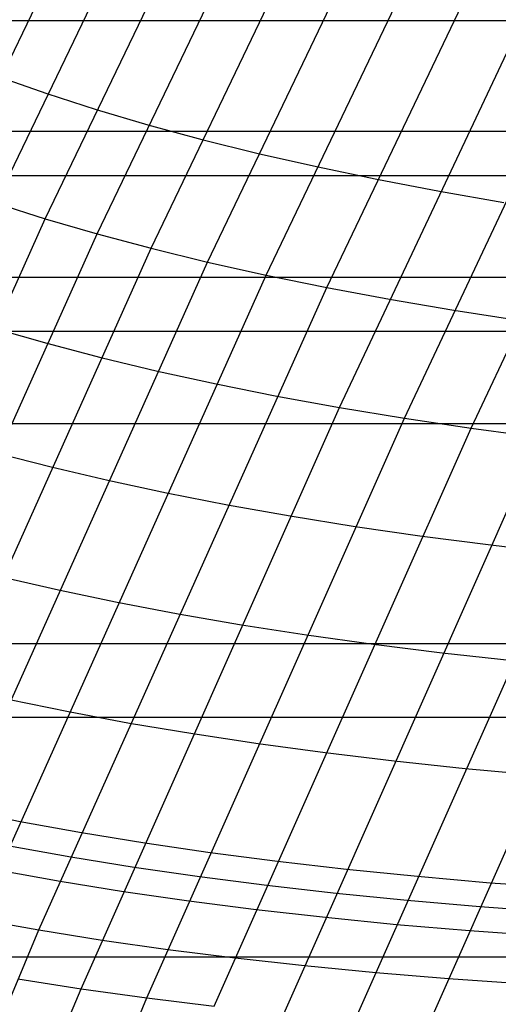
# Model space of a CAD drawing. Extents: x -260 to 296, y -277 to 294.
# Tile 53 of 241: x -192.43 to -187.74, y 73.1 to 82.73. Entities that reach past the tile are written whole.
import ezdxf

# ---------------------------------------------------------------- set-up
doc = ezdxf.new("R2010")
doc.units = 0
doc.layers.add('PREDEFINITO', color=7, linetype='CONTINUOUS')

msp = doc.modelspace()

# ---------------------------------------------------------------- linework, layer by layer
at = {"layer": 'PREDEFINITO'}
for p, q in [((-193.1218, 81.0977, 421.0148), (-189.7317, 88.1392, 421.4721)), ((-192.6603, 80.9379, 421.7488), (-189.2775, 87.9696, 422.1901)), ((-192.1755, 80.7841, 422.4777), (-188.8005, 87.8053, 422.9032)), ((-191.6679, 80.6364, 423.2007), (-188.3011, 87.6462, 423.6105)), ((-191.138, 80.4951, 423.917), (-187.7797, 87.4927, 424.3114)), ((-190.5864, 80.3603, 424.6258), (-187.2369, 87.3449, 425.005)), ((-190.0136, 80.2321, 425.3264), (-186.6733, 87.2029, 425.6906)), ((-189.4201, 80.1107, 426.018), (-186.0894, 87.067, 426.3675)), ((-189.2937, 78.937, 426.664), (-186.4102, 85.0526, 426.9267)), ((-188.6593, 78.8323, 427.3375), (-185.7847, 84.9333, 427.5877)), ((-188.0062, 78.7348, 427.9997), (-185.1406, 84.8207, 428.2375)), ((-196.4979, 82.7236, 399.277), (232.2778, 82.7236, 399.277)), ((-192.6207, 82.171, 421.0736), (-192.1602, 82.0095, 421.8051)), ((-192.1602, 82.0095, 421.8051), (-191.6766, 81.8539, 422.5316)), ((-191.6766, 81.8539, 422.5316), (-191.1702, 81.7043, 423.2521)), ((-196.4979, 81.6418, 408.1718), (232.2778, 81.6418, 408.1718)), ((-191.1702, 81.7043, 423.2521), (-190.6415, 81.561, 423.966)), ((-190.6415, 81.561, 423.966), (-190.0912, 81.424, 424.6725)), ((-190.0912, 81.424, 424.6725), (-189.5198, 81.2936, 425.3707)), ((-189.5198, 81.2936, 425.3707), (-188.9277, 81.1698, 426.06)), ((-197.1695, 81.2057, 399.1314), (232.9482, 81.2057, 399.1314)), ((-188.9277, 81.1698, 426.06), (-188.3157, 81.0529, 426.7396)), ((-188.3157, 81.0529, 426.7396), (-187.6844, 80.9429, 427.4087)), ((-192.6603, 80.9379, 421.7488), (-192.1755, 80.7841, 422.4777)), ((-195.0321, 74.428, 422.2489), (-192.1755, 80.7841, 422.4777)), ((-192.1755, 80.7841, 422.4777), (-191.6679, 80.6364, 423.2007)), ((-194.5176, 74.2928, 422.9858), (-191.6679, 80.6364, 423.2007)), ((-191.6679, 80.6364, 423.2007), (-191.138, 80.4951, 423.917)), ((-193.9805, 74.1647, 423.7159), (-191.138, 80.4951, 423.917)), ((-191.138, 80.4951, 423.917), (-190.5864, 80.3603, 424.6258)), ((-193.4214, 74.0437, 424.4384), (-190.5864, 80.3603, 424.6258)), ((-190.5864, 80.3603, 424.6258), (-190.0136, 80.2321, 425.3264)), ((-197.1695, 80.2123, 408.0395), (232.9482, 80.2123, 408.0395)), ((-192.8407, 73.93, 425.1524), (-190.0136, 80.2321, 425.3264)), ((-190.0136, 80.2321, 425.3264), (-189.4201, 80.1107, 426.018)), ((-192.2393, 73.8238, 425.8572), (-189.4201, 80.1107, 426.018)), ((-189.4201, 80.1107, 426.018), (-188.8067, 79.9962, 426.6998)), ((-188.8067, 79.9962, 426.6998), (-188.1738, 79.8888, 427.3711)), ((-188.1738, 79.8888, 427.3711), (-187.5222, 79.7886, 428.0311)), ((-192.6704, 79.7113, 422.4277), (-192.1616, 79.5656, 423.1531)), ((-197.8314, 79.6837, 398.9958), (233.6089, 79.6837, 398.9958)), ((-192.1616, 79.5656, 423.1531), (-191.6305, 79.4264, 423.8719)), ((-191.6305, 79.4264, 423.8719), (-191.0776, 79.2938, 424.5831)), ((-191.0776, 79.2938, 424.5831), (-190.5034, 79.1679, 425.286)), ((-190.5034, 79.1679, 425.286), (-189.9086, 79.0489, 425.9799)), ((-189.9086, 79.0489, 425.9799), (-189.2937, 78.937, 426.664)), ((-191.8239, 73.2489, 426.548), (-189.2937, 78.937, 426.664)), ((-189.2937, 78.937, 426.664), (-188.6593, 78.8323, 427.3375)), ((-191.1818, 73.1592, 427.233), (-188.6593, 78.8323, 427.3375)), ((-188.6593, 78.8323, 427.3375), (-188.0062, 78.7348, 427.9997)), ((-197.8314, 78.7798, 407.9172), (233.6089, 78.7798, 407.9172)), ((-190.5207, 73.0774, 427.9064), (-188.0062, 78.7348, 427.9997)), ((-188.0062, 78.7348, 427.9997), (-187.3349, 78.6448, 428.6499)), ((-189.8412, 73.0035, 428.5675), (-187.3349, 78.6448, 428.6499)), ((-189.144, 72.9375, 429.2158), (-186.6461, 78.5622, 429.2874)), ((-192.6514, 78.492, 423.1095), (-192.119, 78.3549, 423.8307)), ((-188.4299, 72.8797, 429.8504), (-185.9406, 78.4872, 429.9115)), ((-192.119, 78.3549, 423.8307), (-191.5648, 78.2246, 424.5444)), ((-191.5648, 78.2246, 424.5444), (-190.9893, 78.1011, 425.2496)), ((-190.9893, 78.1011, 425.2496), (-190.3931, 77.9847, 425.9458)), ((-190.3931, 77.9847, 425.9458), (-189.7767, 77.8754, 426.6322)), ((-189.7767, 77.8754, 426.6322), (-189.1409, 77.7733, 427.308)), ((-189.1409, 77.7733, 427.308), (-188.4862, 77.6787, 427.9724)), ((-188.4862, 77.6787, 427.9724), (-187.8134, 77.5915, 428.6247)), ((-187.8134, 77.5915, 428.6247), (-187.123, 77.512, 429.2643)), ((-192.6035, 77.2809, 423.7936), (-192.048, 77.1529, 424.5096)), ((-192.048, 77.1529, 424.5096), (-191.4712, 77.0319, 425.2173)), ((-191.4712, 77.0319, 425.2173), (-190.8736, 76.918, 425.9159)), ((-190.8736, 76.918, 425.9159), (-190.2558, 76.8113, 426.6046)), ((-190.2558, 76.8113, 426.6046), (-189.6185, 76.7121, 427.2826)), ((-189.6185, 76.7121, 427.2826), (-188.9624, 76.6203, 427.9492)), ((-199.1258, 76.6284, 398.7549), (234.9013, 76.6284, 398.7549)), ((-188.9624, 76.6203, 427.9492), (-188.288, 76.5361, 428.6037)), ((-188.288, 76.5361, 428.6037), (-187.596, 76.4596, 429.2454)), ((-192.5273, 76.0787, 424.4798), (-191.9491, 75.9602, 425.1896)), ((-191.9491, 75.9602, 425.1896), (-191.3502, 75.849, 425.8904)), ((-199.1258, 75.9064, 407.703), (234.9013, 75.9064, 407.703)), ((-191.3502, 75.849, 425.8904), (-190.731, 75.745, 426.5812)), ((-190.731, 75.745, 426.5812), (-190.0922, 75.6486, 427.2614)), ((-190.0922, 75.6486, 427.2614), (-189.4345, 75.5597, 427.9302)), ((-189.4345, 75.5597, 427.9302), (-188.7586, 75.4786, 428.5869)), ((-188.7586, 75.4786, 428.5869), (-188.0651, 75.4052, 429.2307)), ((-188.0651, 75.4052, 429.2307), (-187.3546, 75.3396, 429.8609)), ((-193.0024, 75.0023, 424.4554), (-192.423, 74.8863, 425.1674)), ((-192.423, 74.8863, 425.1674), (-191.8227, 74.7777, 425.8703)), ((-191.8227, 74.7777, 425.8703), (-191.2021, 74.6765, 426.5633)), ((-191.2021, 74.6765, 426.5633), (-190.5619, 74.583, 427.2455)), ((-192.5277, 74.6474, 425.1633), (-191.9271, 74.5394, 425.8666)), ((-190.5619, 74.583, 427.2455), (-189.9027, 74.4971, 427.9163)), ((-191.9271, 74.5394, 425.8666), (-191.3062, 74.4389, 426.56)), ((-189.9027, 74.4971, 427.9163), (-189.2253, 74.419, 428.5748)), ((-192.6323, 74.4084, 425.1594), (-192.0314, 74.301, 425.8632)), ((-191.3062, 74.4389, 426.56), (-190.6657, 74.3459, 427.2427)), ((-189.2253, 74.419, 428.5748), (-188.5302, 74.3488, 429.2206)), ((-192.0314, 74.301, 425.8632), (-191.4102, 74.2011, 426.5571)), ((-190.6657, 74.3459, 427.2427), (-190.0062, 74.2607, 427.9139)), ((-188.5302, 74.3488, 429.2206), (-187.8181, 74.2865, 429.8527)), ((-191.4102, 74.2011, 426.5571), (-190.7693, 74.1088, 427.2402)), ((-190.0062, 74.2607, 427.9139), (-189.3284, 74.1833, 428.5729)), ((-187.8181, 74.2865, 429.8527), (-187.0899, 74.2323, 430.4707)), ((-190.7693, 74.1088, 427.2402), (-190.1095, 74.0243, 427.9119)), ((-189.3284, 74.1833, 428.5729), (-188.633, 74.1138, 429.2191)), ((-188.633, 74.1138, 429.2191), (-187.9206, 74.0523, 429.8517)), ((-190.1095, 74.0243, 427.9119), (-189.4314, 73.9476, 428.5713)), ((-187.9206, 74.0523, 429.8517), (-187.192, 73.9988, 430.4699)), ((-192.8407, 73.93, 425.1524), (-192.2393, 73.8238, 425.8572)), ((-189.4314, 73.9476, 428.5713), (-188.7356, 73.8788, 429.2179)), ((-194.7782, 67.8065, 425.8777), (-192.2393, 73.8238, 425.8572)), ((-192.2393, 73.8238, 425.8572), (-191.6174, 73.7252, 426.552)), ((-188.7356, 73.8788, 429.2179), (-188.0228, 73.818, 429.8508)), ((-188.0228, 73.818, 429.8508), (-187.2939, 73.7652, 430.4695)), ((-191.6174, 73.7252, 426.552), (-190.976, 73.6342, 427.236)), ((-190.976, 73.6342, 427.236), (-190.3155, 73.551, 427.9086)), ((-200.3813, 73.5597, 398.5547), (236.155, 73.5597, 398.5547)), ((-190.3155, 73.551, 427.9086), (-189.6367, 73.4757, 428.5689)), ((-189.6367, 73.4757, 428.5689), (-188.9402, 73.4083, 429.2163)), ((-192.4463, 73.3463, 425.8523), (-191.8239, 73.2489, 426.548)), ((-188.9402, 73.4083, 429.2163), (-188.2267, 73.349, 429.85)), ((-188.2267, 73.349, 429.85), (-187.4971, 73.2978, 430.4695)), ((-194.1489, 67.7243, 426.5843), (-191.8239, 73.2489, 426.548)), ((-191.8239, 73.2489, 426.548), (-191.1818, 73.1592, 427.233)), ((-193.4997, 67.6504, 427.2797), (-191.1818, 73.1592, 427.233)), ((-191.1818, 73.1592, 427.233), (-190.5207, 73.0774, 427.9064))]:
    msp.add_line(p, q, dxfattribs=at)

doc.saveas('drawing.dxf')
